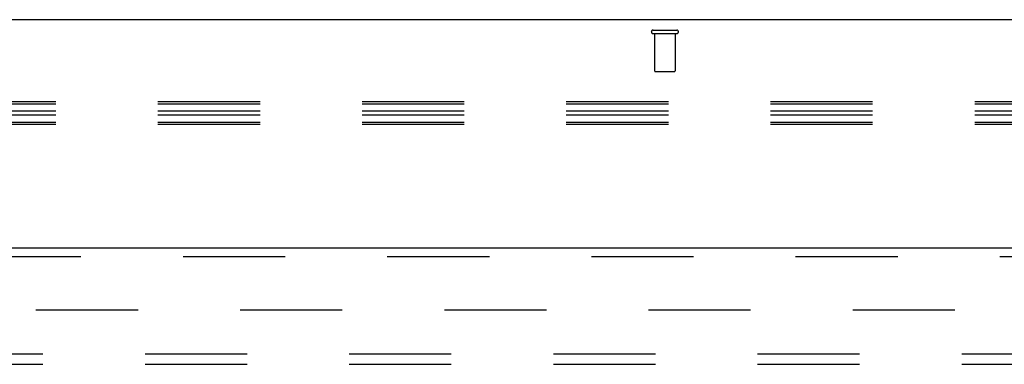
# Model space of a CAD drawing. Header units: inches. Extents: x 0 to 224, y 0 to 145.
# Tile 47 of 91: x 80.24 to 92.11, y 88.71 to 92.87. Entities that reach past the tile are written whole.
import ezdxf

# ---------------------------------------------------------------- set-up
doc = ezdxf.new("R2010")
doc.units = ezdxf.units.IN
doc.header["$LTSCALE"] = 12.302632
doc.header["$MEASUREMENT"] = 0
doc.linetypes.add('HIDDEN', pattern=[0.2, 0.1, -0.1])
doc.layers.get('0').update_dxf_attribs({"linetype": 'CONTINUOUS'})
for name, color, linetype in [('DEFAULT_2', 8, 'HIDDEN'), ('DOOR_2_ASSEMBLY', 7, 'CONTINUOUS'), ('SUBPANELS', 7, 'CONTINUOUS')]:
    doc.layers.add(name, color=color, linetype=linetype)

msp = doc.modelspace()

# ---------------------------------------------------------------- linework, layer by layer
at = {"color": 7, "linetype": 'Continuous'}
msp.add_line((153.081, 92.867), (35.706, 92.867), dxfattribs=at)
at = {"layer": 'DEFAULT_2', "color": 8, "linetype": 'HIDDEN'}
for p, q in [((87.877, 92.742), (88.161, 92.742)), ((87.877, 92.699), (88.161, 92.699)), ((87.895, 92.699), (87.895, 92.252)), ((88.143, 92.699), (88.143, 92.252)), ((87.905, 92.242), (88.133, 92.242)), ((115.127, 91.875), (72.127, 91.875)), ((115.127, 91.85), (72.127, 91.85)), ((115.127, 91.765), (72.127, 91.765)), ((115.127, 91.715), (72.127, 91.715)), ((115.127, 91.629), (72.127, 91.629)), ((115.127, 91.604), (72.127, 91.604)), ((75.519, 89.367), (110.519, 89.367))]:
    msp.add_line(p, q, dxfattribs=at)
for centre, radius, start, end in [((87.877, 92.721), 0.0215, 90, 270), ((88.161, 92.721), 0.0215, 270, 90), ((87.905, 92.252), 0.01, 180, 270), ((88.133, 92.252), 0.01, 270, 360)]:
    msp.add_arc(centre, radius, start, end, dxfattribs=at)
at = {"layer": 'DOOR_2_ASSEMBLY', "color": 3, "linetype": 'Continuous'}
msp.add_line((74.831, 90.117), (111.769, 90.117), dxfattribs=at)
at = {"layer": 'DOOR_2_ASSEMBLY', "color": 8, "linetype": 'HIDDEN'}
msp.add_line((74.831, 90.013), (111.769, 90.013), dxfattribs=at)
at = {"layer": 'SUBPANELS', "color": 8, "linetype": 'HIDDEN'}
for p, q in [((39.925, 88.836), (107.863, 88.836)), ((39.925, 88.711), (107.863, 88.711))]:
    msp.add_line(p, q, dxfattribs=at)

doc.saveas('drawing.dxf')
